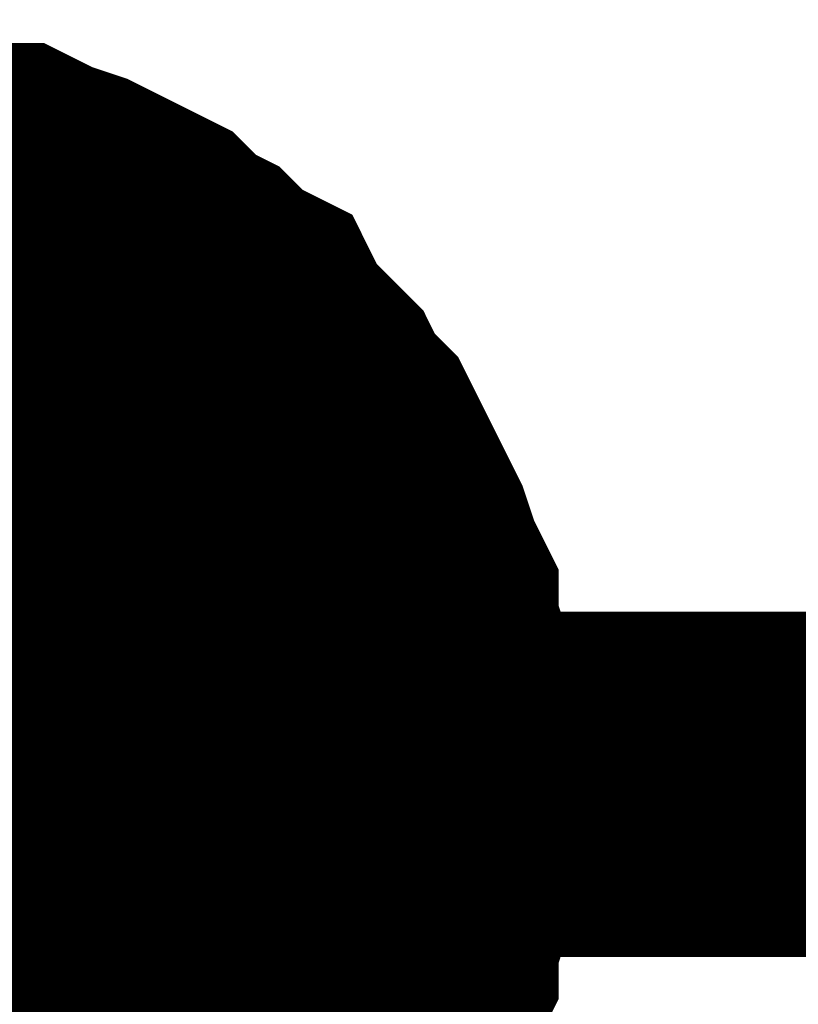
# Model space of a CAD drawing. Header units: inches. Extents: x 0 to 17, y 0 to 11.
# Tile 41 of 114: x 4.0571 to 4.0837, y 6.2422 to 6.2759. Entities that reach past the tile are written whole.
import ezdxf

# ---------------------------------------------------------------- set-up
doc = ezdxf.new("R2010")
doc.units = ezdxf.units.IN
doc.header["$MEASUREMENT"] = 0
doc.layers.add('Sheet', color=255, linetype='Continuous')

msp = doc.modelspace()

# ---------------------------------------------------------------- linework, layer by layer
at = {"layer": 'Sheet'}
for points in [[(4.050583, 6.269968, 0.0118, 0.0118, 0), (4.051772, 6.269968, 0.0118, 0.0118, 0), (4.052565, 6.269968, 0.0118, 0.0118, 0), (4.053755, 6.269572, 0.0118, 0.0118, 0), (4.054548, 6.269572, 0.0118, 0.0118, 0), (4.055737, 6.269175, 0.0118, 0.0118, 0), (4.05653, 6.269175, 0.0118, 0.0118, 0), (4.057323, 6.268779, 0.0118, 0.0118, 0), (4.058512, 6.268382, 0.0118, 0.0118, 0), (4.059305, 6.267986, 0.0118, 0.0118, 0), (4.060098, 6.267589, 0.0118, 0.0118, 0), (4.060891, 6.267193, 0.0118, 0.0118, 0), (4.061684, 6.2664, 0.0118, 0.0118, 0), (4.062477, 6.266003, 0.0118, 0.0118, 0), (4.06327, 6.26521, 0.0118, 0.0118, 0), (4.064063, 6.264814, 0.0118, 0.0118, 0), (4.064459, 6.264021, 0.0118, 0.0118, 0), (4.065252, 6.263228, 0.0118, 0.0118, 0), (4.066045, 6.262435, 0.0118, 0.0118, 0), (4.066441, 6.261642, 0.0118, 0.0118, 0), (4.067234, 6.260849, 0.0118, 0.0118, 0), (4.067631, 6.260056, 0.0118, 0.0118, 0), (4.068027, 6.259263, 0.0118, 0.0118, 0), (4.068424, 6.25847, 0.0118, 0.0118, 0), (4.06882, 6.257677, 0.0118, 0.0118, 0), (4.069216, 6.256488, 0.0118, 0.0118, 0), (4.069613, 6.255695, 0.0118, 0.0118, 0), (4.069613, 6.254902, 0.0118, 0.0118, 0), (4.070009, 6.253713, 0.0118, 0.0118, 0), (4.070009, 6.25292, 0.0118, 0.0118, 0), (4.070406, 6.25173, 0.0118, 0.0118, 0), (4.070406, 6.250937, 0.0118, 0.0118, 0), (4.070406, 6.249748, 0.0118, 0.0118, 0)], [(4.050583, 6.269968, 0.0118, 0.0118, 0), (4.051772, 6.269968, 0.0118, 0.0118, 0), (4.052565, 6.269968, 0.0118, 0.0118, 0), (4.053755, 6.269572, 0.0118, 0.0118, 0), (4.054548, 6.269572, 0.0118, 0.0118, 0), (4.055737, 6.269175, 0.0118, 0.0118, 0), (4.05653, 6.269175, 0.0118, 0.0118, 0), (4.057323, 6.268779, 0.0118, 0.0118, 0), (4.058512, 6.268382, 0.0118, 0.0118, 0), (4.059305, 6.267986, 0.0118, 0.0118, 0), (4.060098, 6.267589, 0.0118, 0.0118, 0), (4.060891, 6.267193, 0.0118, 0.0118, 0), (4.061684, 6.2664, 0.0118, 0.0118, 0), (4.062477, 6.266003, 0.0118, 0.0118, 0), (4.06327, 6.26521, 0.0118, 0.0118, 0), (4.064063, 6.264814, 0.0118, 0.0118, 0), (4.064459, 6.264021, 0.0118, 0.0118, 0), (4.065252, 6.263228, 0.0118, 0.0118, 0), (4.066045, 6.262435, 0.0118, 0.0118, 0), (4.066441, 6.261642, 0.0118, 0.0118, 0), (4.067234, 6.260849, 0.0118, 0.0118, 0), (4.067631, 6.260056, 0.0118, 0.0118, 0), (4.068027, 6.259263, 0.0118, 0.0118, 0), (4.068424, 6.25847, 0.0118, 0.0118, 0), (4.06882, 6.257677, 0.0118, 0.0118, 0), (4.069216, 6.256488, 0.0118, 0.0118, 0), (4.069613, 6.255695, 0.0118, 0.0118, 0), (4.069613, 6.254902, 0.0118, 0.0118, 0), (4.070009, 6.253713, 0.0118, 0.0118, 0), (4.070009, 6.25292, 0.0118, 0.0118, 0), (4.070406, 6.25173, 0.0118, 0.0118, 0), (4.070406, 6.250937, 0.0118, 0.0118, 0), (4.070406, 6.249748, 0.0118, 0.0118, 0)], [(4.050583, 6.269968, 0.0118, 0.0118, 0), (4.051772, 6.269968, 0.0118, 0.0118, 0), (4.052565, 6.269968, 0.0118, 0.0118, 0), (4.053755, 6.269572, 0.0118, 0.0118, 0), (4.054548, 6.269572, 0.0118, 0.0118, 0), (4.055737, 6.269175, 0.0118, 0.0118, 0), (4.05653, 6.269175, 0.0118, 0.0118, 0), (4.057323, 6.268779, 0.0118, 0.0118, 0), (4.058512, 6.268382, 0.0118, 0.0118, 0), (4.059305, 6.267986, 0.0118, 0.0118, 0), (4.060098, 6.267589, 0.0118, 0.0118, 0), (4.060891, 6.267193, 0.0118, 0.0118, 0), (4.061684, 6.2664, 0.0118, 0.0118, 0), (4.062477, 6.266003, 0.0118, 0.0118, 0), (4.06327, 6.26521, 0.0118, 0.0118, 0), (4.064063, 6.264814, 0.0118, 0.0118, 0), (4.064459, 6.264021, 0.0118, 0.0118, 0), (4.065252, 6.263228, 0.0118, 0.0118, 0), (4.066045, 6.262435, 0.0118, 0.0118, 0), (4.066441, 6.261642, 0.0118, 0.0118, 0), (4.067234, 6.260849, 0.0118, 0.0118, 0), (4.067631, 6.260056, 0.0118, 0.0118, 0), (4.068027, 6.259263, 0.0118, 0.0118, 0), (4.068424, 6.25847, 0.0118, 0.0118, 0), (4.06882, 6.257677, 0.0118, 0.0118, 0), (4.069216, 6.256488, 0.0118, 0.0118, 0), (4.069613, 6.255695, 0.0118, 0.0118, 0), (4.069613, 6.254902, 0.0118, 0.0118, 0), (4.070009, 6.253713, 0.0118, 0.0118, 0), (4.070009, 6.25292, 0.0118, 0.0118, 0), (4.070406, 6.25173, 0.0118, 0.0118, 0), (4.070406, 6.250937, 0.0118, 0.0118, 0), (4.070406, 6.249748, 0.0118, 0.0118, 0)], [(4.050583, 6.269968, 0.0118, 0.0118, 0), (4.051772, 6.269968, 0.0118, 0.0118, 0), (4.052565, 6.269968, 0.0118, 0.0118, 0), (4.053755, 6.269572, 0.0118, 0.0118, 0), (4.054548, 6.269572, 0.0118, 0.0118, 0), (4.055737, 6.269175, 0.0118, 0.0118, 0), (4.05653, 6.269175, 0.0118, 0.0118, 0), (4.057323, 6.268779, 0.0118, 0.0118, 0), (4.058512, 6.268382, 0.0118, 0.0118, 0), (4.059305, 6.267986, 0.0118, 0.0118, 0), (4.060098, 6.267589, 0.0118, 0.0118, 0), (4.060891, 6.267193, 0.0118, 0.0118, 0), (4.061684, 6.2664, 0.0118, 0.0118, 0), (4.062477, 6.266003, 0.0118, 0.0118, 0), (4.06327, 6.26521, 0.0118, 0.0118, 0), (4.064063, 6.264814, 0.0118, 0.0118, 0), (4.064459, 6.264021, 0.0118, 0.0118, 0), (4.065252, 6.263228, 0.0118, 0.0118, 0), (4.066045, 6.262435, 0.0118, 0.0118, 0), (4.066441, 6.261642, 0.0118, 0.0118, 0), (4.067234, 6.260849, 0.0118, 0.0118, 0), (4.067631, 6.260056, 0.0118, 0.0118, 0), (4.068027, 6.259263, 0.0118, 0.0118, 0), (4.068424, 6.25847, 0.0118, 0.0118, 0), (4.06882, 6.257677, 0.0118, 0.0118, 0), (4.069216, 6.256488, 0.0118, 0.0118, 0), (4.069613, 6.255695, 0.0118, 0.0118, 0), (4.069613, 6.254902, 0.0118, 0.0118, 0), (4.070009, 6.253713, 0.0118, 0.0118, 0), (4.070009, 6.25292, 0.0118, 0.0118, 0), (4.070406, 6.25173, 0.0118, 0.0118, 0), (4.070406, 6.250937, 0.0118, 0.0118, 0), (4.070406, 6.249748, 0.0118, 0.0118, 0)], [(4.054548, 6.269572, 0.0039, 0.0039, 0), (4.055737, 6.269175, 0.0039, 0.0039, 0), (4.05653, 6.269175, 0.0039, 0.0039, 0), (4.057323, 6.268779, 0.0039, 0.0039, 0), (4.058512, 6.268382, 0.0039, 0.0039, 0), (4.059305, 6.267986, 0.0039, 0.0039, 0), (4.060098, 6.267589, 0.0039, 0.0039, 0), (4.060891, 6.267193, 0.0039, 0.0039, 0), (4.061684, 6.2664, 0.0039, 0.0039, 0), (4.062477, 6.266003, 0.0039, 0.0039, 0), (4.06327, 6.26521, 0.0039, 0.0039, 0), (4.064063, 6.264814, 0.0039, 0.0039, 0), (4.064459, 6.264021, 0.0039, 0.0039, 0), (4.065252, 6.263228, 0.0039, 0.0039, 0), (4.066045, 6.262435, 0.0039, 0.0039, 0), (4.066441, 6.261642, 0.0039, 0.0039, 0), (4.067234, 6.260849, 0.0039, 0.0039, 0), (4.067631, 6.260056, 0.0039, 0.0039, 0), (4.068027, 6.259263, 0.0039, 0.0039, 0), (4.068424, 6.25847, 0.0039, 0.0039, 0), (4.06882, 6.257677, 0.0039, 0.0039, 0), (4.069216, 6.256488, 0.0039, 0.0039, 0), (4.069613, 6.255695, 0.0039, 0.0039, 0), (4.069613, 6.254902, 0.0039, 0.0039, 0), (4.070009, 6.253713, 0.0039, 0.0039, 0), (4.070009, 6.25292, 0.0039, 0.0039, 0), (4.070406, 6.25173, 0.0039, 0.0039, 0), (4.070406, 6.250937, 0.0039, 0.0039, 0), (4.070406, 6.249748, 0.0039, 0.0039, 0)], [(4.054548, 6.269572, 0.0039, 0.0039, 0), (4.055737, 6.269175, 0.0039, 0.0039, 0), (4.05653, 6.269175, 0.0039, 0.0039, 0), (4.057323, 6.268779, 0.0039, 0.0039, 0), (4.058512, 6.268382, 0.0039, 0.0039, 0), (4.059305, 6.267986, 0.0039, 0.0039, 0), (4.060098, 6.267589, 0.0039, 0.0039, 0), (4.060891, 6.267193, 0.0039, 0.0039, 0), (4.061684, 6.2664, 0.0039, 0.0039, 0), (4.062477, 6.266003, 0.0039, 0.0039, 0), (4.06327, 6.26521, 0.0039, 0.0039, 0), (4.064063, 6.264814, 0.0039, 0.0039, 0), (4.064459, 6.264021, 0.0039, 0.0039, 0), (4.065252, 6.263228, 0.0039, 0.0039, 0), (4.066045, 6.262435, 0.0039, 0.0039, 0), (4.066441, 6.261642, 0.0039, 0.0039, 0), (4.067234, 6.260849, 0.0039, 0.0039, 0), (4.067631, 6.260056, 0.0039, 0.0039, 0), (4.068027, 6.259263, 0.0039, 0.0039, 0), (4.068424, 6.25847, 0.0039, 0.0039, 0), (4.06882, 6.257677, 0.0039, 0.0039, 0), (4.069216, 6.256488, 0.0039, 0.0039, 0), (4.069613, 6.255695, 0.0039, 0.0039, 0), (4.069613, 6.254902, 0.0039, 0.0039, 0), (4.070009, 6.253713, 0.0039, 0.0039, 0), (4.070009, 6.25292, 0.0039, 0.0039, 0), (4.070406, 6.25173, 0.0039, 0.0039, 0), (4.070406, 6.250937, 0.0039, 0.0039, 0), (4.070406, 6.249748, 0.0039, 0.0039, 0)], [(4.054548, 6.269572, 0.0039, 0.0039, 0), (4.055737, 6.269175, 0.0039, 0.0039, 0), (4.05653, 6.269175, 0.0039, 0.0039, 0), (4.057323, 6.268779, 0.0039, 0.0039, 0), (4.058512, 6.268382, 0.0039, 0.0039, 0), (4.059305, 6.267986, 0.0039, 0.0039, 0), (4.060098, 6.267589, 0.0039, 0.0039, 0), (4.060891, 6.267193, 0.0039, 0.0039, 0), (4.061684, 6.2664, 0.0039, 0.0039, 0), (4.062477, 6.266003, 0.0039, 0.0039, 0), (4.06327, 6.26521, 0.0039, 0.0039, 0), (4.064063, 6.264814, 0.0039, 0.0039, 0), (4.064459, 6.264021, 0.0039, 0.0039, 0), (4.065252, 6.263228, 0.0039, 0.0039, 0), (4.066045, 6.262435, 0.0039, 0.0039, 0), (4.066441, 6.261642, 0.0039, 0.0039, 0), (4.067234, 6.260849, 0.0039, 0.0039, 0), (4.067631, 6.260056, 0.0039, 0.0039, 0), (4.068027, 6.259263, 0.0039, 0.0039, 0), (4.068424, 6.25847, 0.0039, 0.0039, 0), (4.06882, 6.257677, 0.0039, 0.0039, 0), (4.069216, 6.256488, 0.0039, 0.0039, 0), (4.069613, 6.255695, 0.0039, 0.0039, 0), (4.069613, 6.254902, 0.0039, 0.0039, 0), (4.070009, 6.253713, 0.0039, 0.0039, 0), (4.070009, 6.25292, 0.0039, 0.0039, 0), (4.070406, 6.25173, 0.0039, 0.0039, 0), (4.070406, 6.250937, 0.0039, 0.0039, 0), (4.070406, 6.249748, 0.0039, 0.0039, 0)], [(4.054548, 6.269572, 0.0039, 0.0039, 0), (4.055737, 6.269175, 0.0039, 0.0039, 0), (4.05653, 6.269175, 0.0039, 0.0039, 0), (4.057323, 6.268779, 0.0039, 0.0039, 0), (4.058512, 6.268382, 0.0039, 0.0039, 0), (4.059305, 6.267986, 0.0039, 0.0039, 0), (4.060098, 6.267589, 0.0039, 0.0039, 0), (4.060891, 6.267193, 0.0039, 0.0039, 0), (4.061684, 6.2664, 0.0039, 0.0039, 0), (4.062477, 6.266003, 0.0039, 0.0039, 0), (4.06327, 6.26521, 0.0039, 0.0039, 0), (4.064063, 6.264814, 0.0039, 0.0039, 0), (4.064459, 6.264021, 0.0039, 0.0039, 0), (4.065252, 6.263228, 0.0039, 0.0039, 0), (4.066045, 6.262435, 0.0039, 0.0039, 0), (4.066441, 6.261642, 0.0039, 0.0039, 0), (4.067234, 6.260849, 0.0039, 0.0039, 0), (4.067631, 6.260056, 0.0039, 0.0039, 0), (4.068027, 6.259263, 0.0039, 0.0039, 0), (4.068424, 6.25847, 0.0039, 0.0039, 0), (4.06882, 6.257677, 0.0039, 0.0039, 0), (4.069216, 6.256488, 0.0039, 0.0039, 0), (4.069613, 6.255695, 0.0039, 0.0039, 0), (4.069613, 6.254902, 0.0039, 0.0039, 0), (4.070009, 6.253713, 0.0039, 0.0039, 0), (4.070009, 6.25292, 0.0039, 0.0039, 0), (4.070406, 6.25173, 0.0039, 0.0039, 0), (4.070406, 6.250937, 0.0039, 0.0039, 0), (4.070406, 6.249748, 0.0039, 0.0039, 0)], [(3.600606, 6.149834, 0.0118, 0.0118, 0), (3.600606, 6.249748, 0.0118, 0.0118, 0), (4.050583, 6.249748, 0.0118, 0.0118, 0), (4.450606, 6.249748, 0.0118, 0.0118, 0), (4.450606, 6.149834, 0.0118, 0.0118, 0)], [(4.070406, 6.249748, 0.0118, 0.0118, 0), (4.070406, 6.248558, 0.0118, 0.0118, 0), (4.070406, 6.247765, 0.0118, 0.0118, 0), (4.070009, 6.246576, 0.0118, 0.0118, 0), (4.070009, 6.245783, 0.0118, 0.0118, 0), (4.069613, 6.244593, 0.0118, 0.0118, 0), (4.069613, 6.2438, 0.0118, 0.0118, 0), (4.069216, 6.243007, 0.0118, 0.0118, 0), (4.06882, 6.241818, 0.0118, 0.0118, 0), (4.068424, 6.241025, 0.0118, 0.0118, 0), (4.068027, 6.240232, 0.0118, 0.0118, 0), (4.067631, 6.239439, 0.0118, 0.0118, 0), (4.067234, 6.238646, 0.0118, 0.0118, 0), (4.066441, 6.237853, 0.0118, 0.0118, 0), (4.066045, 6.23706, 0.0118, 0.0118, 0), (4.065252, 6.236267, 0.0118, 0.0118, 0)], [(4.070406, 6.249748, 0.0118, 0.0118, 0), (4.070406, 6.248558, 0.0118, 0.0118, 0), (4.070406, 6.247765, 0.0118, 0.0118, 0), (4.070009, 6.246576, 0.0118, 0.0118, 0), (4.070009, 6.245783, 0.0118, 0.0118, 0), (4.069613, 6.244593, 0.0118, 0.0118, 0), (4.069613, 6.2438, 0.0118, 0.0118, 0), (4.069216, 6.243007, 0.0118, 0.0118, 0), (4.06882, 6.241818, 0.0118, 0.0118, 0), (4.068424, 6.241025, 0.0118, 0.0118, 0), (4.068027, 6.240232, 0.0118, 0.0118, 0), (4.067631, 6.239439, 0.0118, 0.0118, 0), (4.067234, 6.238646, 0.0118, 0.0118, 0), (4.066441, 6.237853, 0.0118, 0.0118, 0), (4.066045, 6.23706, 0.0118, 0.0118, 0), (4.065252, 6.236267, 0.0118, 0.0118, 0)], [(4.070406, 6.249748, 0.0118, 0.0118, 0), (4.070406, 6.248558, 0.0118, 0.0118, 0), (4.070406, 6.247765, 0.0118, 0.0118, 0), (4.070009, 6.246576, 0.0118, 0.0118, 0), (4.070009, 6.245783, 0.0118, 0.0118, 0), (4.069613, 6.244593, 0.0118, 0.0118, 0), (4.069613, 6.2438, 0.0118, 0.0118, 0), (4.069216, 6.243007, 0.0118, 0.0118, 0), (4.06882, 6.241818, 0.0118, 0.0118, 0), (4.068424, 6.241025, 0.0118, 0.0118, 0), (4.068027, 6.240232, 0.0118, 0.0118, 0), (4.067631, 6.239439, 0.0118, 0.0118, 0), (4.067234, 6.238646, 0.0118, 0.0118, 0), (4.066441, 6.237853, 0.0118, 0.0118, 0), (4.066045, 6.23706, 0.0118, 0.0118, 0), (4.065252, 6.236267, 0.0118, 0.0118, 0)], [(4.070406, 6.249748, 0.0118, 0.0118, 0), (4.070406, 6.248558, 0.0118, 0.0118, 0), (4.070406, 6.247765, 0.0118, 0.0118, 0), (4.070009, 6.246576, 0.0118, 0.0118, 0), (4.070009, 6.245783, 0.0118, 0.0118, 0), (4.069613, 6.244593, 0.0118, 0.0118, 0), (4.069613, 6.2438, 0.0118, 0.0118, 0), (4.069216, 6.243007, 0.0118, 0.0118, 0), (4.06882, 6.241818, 0.0118, 0.0118, 0), (4.068424, 6.241025, 0.0118, 0.0118, 0), (4.068027, 6.240232, 0.0118, 0.0118, 0), (4.067631, 6.239439, 0.0118, 0.0118, 0), (4.067234, 6.238646, 0.0118, 0.0118, 0), (4.066441, 6.237853, 0.0118, 0.0118, 0), (4.066045, 6.23706, 0.0118, 0.0118, 0), (4.065252, 6.236267, 0.0118, 0.0118, 0)], [(4.070406, 6.249748, 0.0118, 0.0118, 0), (4.070406, 6.249748, 0.0118, 0.0118, 0), (4.070406, 6.249748, 0.0118, 0.0118, 0), (4.070406, 6.249748, 0.0118, 0.0118, 0), (4.070406, 6.249748, 0.0118, 0.0118, 0), (4.070406, 6.249748, 0.0118, 0.0118, 0), (4.070406, 6.249748, 0.0118, 0.0118, 0), (4.070406, 6.249748, 0.0118, 0.0118, 0), (4.070406, 6.249748, 0.0118, 0.0118, 0), (4.070406, 6.249748, 0.0118, 0.0118, 0), (4.070406, 6.249748, 0.0118, 0.0118, 0), (4.070406, 6.249748, 0.0118, 0.0118, 0), (4.070406, 6.249748, 0.0118, 0.0118, 0), (4.070406, 6.249748, 0.0118, 0.0118, 0), (4.070406, 6.249748, 0.0118, 0.0118, 0), (4.070406, 6.249748, 0.0118, 0.0118, 0), (4.070406, 6.249748, 0.0118, 0.0118, 0), (4.070406, 6.249748, 0.0118, 0.0118, 0), (4.070406, 6.249748, 0.0118, 0.0118, 0), (4.070406, 6.249748, 0.0118, 0.0118, 0), (4.070406, 6.249748, 0.0118, 0.0118, 0), (4.070406, 6.249748, 0.0118, 0.0118, 0), (4.070406, 6.249748, 0.0118, 0.0118, 0), (4.070406, 6.249748, 0.0118, 0.0118, 0), (4.070406, 6.249748, 0.0118, 0.0118, 0), (4.070406, 6.249748, 0.0118, 0.0118, 0), (4.070406, 6.249748, 0.0118, 0.0118, 0), (4.070406, 6.249748, 0.0118, 0.0118, 0), (4.070406, 6.249748, 0.0118, 0.0118, 0), (4.070406, 6.249748, 0.0118, 0.0118, 0), (4.070406, 6.249748, 0.0118, 0.0118, 0), (4.070406, 6.249748, 0.0118, 0.0118, 0), (4.070406, 6.249748, 0.0118, 0.0118, 0)], [(4.070406, 6.249748, 0.0118, 0.0118, 0), (4.070406, 6.249748, 0.0118, 0.0118, 0)], [(4.070406, 6.249748, 0.0118, 0.0118, 0), (4.070406, 6.249748, 0.0118, 0.0118, 0), (4.070406, 6.249748, 0.0118, 0.0118, 0), (4.070406, 6.249748, 0.0118, 0.0118, 0), (4.070406, 6.249748, 0.0118, 0.0118, 0), (4.070406, 6.249748, 0.0118, 0.0118, 0), (4.070406, 6.249748, 0.0118, 0.0118, 0), (4.070406, 6.249748, 0.0118, 0.0118, 0), (4.070406, 6.249748, 0.0118, 0.0118, 0), (4.070406, 6.249748, 0.0118, 0.0118, 0), (4.070406, 6.249748, 0.0118, 0.0118, 0), (4.070406, 6.249748, 0.0118, 0.0118, 0), (4.070406, 6.249748, 0.0118, 0.0118, 0), (4.070406, 6.249748, 0.0118, 0.0118, 0), (4.070406, 6.249748, 0.0118, 0.0118, 0), (4.070406, 6.249748, 0.0118, 0.0118, 0), (4.070406, 6.249748, 0.0118, 0.0118, 0), (4.070406, 6.249748, 0.0118, 0.0118, 0), (4.070406, 6.249748, 0.0118, 0.0118, 0), (4.070406, 6.249748, 0.0118, 0.0118, 0), (4.070406, 6.249748, 0.0118, 0.0118, 0), (4.070406, 6.249748, 0.0118, 0.0118, 0), (4.070406, 6.249748, 0.0118, 0.0118, 0), (4.070406, 6.249748, 0.0118, 0.0118, 0), (4.070406, 6.249748, 0.0118, 0.0118, 0), (4.070406, 6.249748, 0.0118, 0.0118, 0), (4.070406, 6.249748, 0.0118, 0.0118, 0), (4.070406, 6.249748, 0.0118, 0.0118, 0), (4.070406, 6.249748, 0.0118, 0.0118, 0), (4.070406, 6.249748, 0.0118, 0.0118, 0), (4.070406, 6.249748, 0.0118, 0.0118, 0), (4.070406, 6.249748, 0.0118, 0.0118, 0), (4.070406, 6.249748, 0.0118, 0.0118, 0)], [(4.070406, 6.249748, 0.0118, 0.0118, 0), (4.070406, 6.249748, 0.0118, 0.0118, 0)], [(4.070406, 6.249748, 0.0118, 0.0118, 0), (4.070406, 6.249748, 0.0118, 0.0118, 0), (4.070406, 6.249748, 0.0118, 0.0118, 0), (4.070406, 6.249748, 0.0118, 0.0118, 0), (4.070406, 6.249748, 0.0118, 0.0118, 0), (4.070406, 6.249748, 0.0118, 0.0118, 0), (4.070406, 6.249748, 0.0118, 0.0118, 0), (4.070406, 6.249748, 0.0118, 0.0118, 0), (4.070406, 6.249748, 0.0118, 0.0118, 0), (4.070406, 6.249748, 0.0118, 0.0118, 0), (4.070406, 6.249748, 0.0118, 0.0118, 0), (4.070406, 6.249748, 0.0118, 0.0118, 0), (4.070406, 6.249748, 0.0118, 0.0118, 0), (4.070406, 6.249748, 0.0118, 0.0118, 0), (4.070406, 6.249748, 0.0118, 0.0118, 0), (4.070406, 6.249748, 0.0118, 0.0118, 0), (4.070406, 6.249748, 0.0118, 0.0118, 0), (4.070406, 6.249748, 0.0118, 0.0118, 0), (4.070406, 6.249748, 0.0118, 0.0118, 0), (4.070406, 6.249748, 0.0118, 0.0118, 0), (4.070406, 6.249748, 0.0118, 0.0118, 0), (4.070406, 6.249748, 0.0118, 0.0118, 0), (4.070406, 6.249748, 0.0118, 0.0118, 0), (4.070406, 6.249748, 0.0118, 0.0118, 0), (4.070406, 6.249748, 0.0118, 0.0118, 0), (4.070406, 6.249748, 0.0118, 0.0118, 0), (4.070406, 6.249748, 0.0118, 0.0118, 0), (4.070406, 6.249748, 0.0118, 0.0118, 0), (4.070406, 6.249748, 0.0118, 0.0118, 0), (4.070406, 6.249748, 0.0118, 0.0118, 0), (4.070406, 6.249748, 0.0118, 0.0118, 0), (4.070406, 6.249748, 0.0118, 0.0118, 0), (4.070406, 6.249748, 0.0118, 0.0118, 0)], [(4.070406, 6.249748, 0.0118, 0.0118, 0), (4.070406, 6.249748, 0.0118, 0.0118, 0)], [(4.070406, 6.249748, 0.0118, 0.0118, 0), (4.070406, 6.249748, 0.0118, 0.0118, 0), (4.070406, 6.249748, 0.0118, 0.0118, 0), (4.070406, 6.249748, 0.0118, 0.0118, 0), (4.070406, 6.249748, 0.0118, 0.0118, 0), (4.070406, 6.249748, 0.0118, 0.0118, 0), (4.070406, 6.249748, 0.0118, 0.0118, 0), (4.070406, 6.249748, 0.0118, 0.0118, 0), (4.070406, 6.249748, 0.0118, 0.0118, 0), (4.070406, 6.249748, 0.0118, 0.0118, 0), (4.070406, 6.249748, 0.0118, 0.0118, 0), (4.070406, 6.249748, 0.0118, 0.0118, 0), (4.070406, 6.249748, 0.0118, 0.0118, 0), (4.070406, 6.249748, 0.0118, 0.0118, 0), (4.070406, 6.249748, 0.0118, 0.0118, 0), (4.070406, 6.249748, 0.0118, 0.0118, 0), (4.070406, 6.249748, 0.0118, 0.0118, 0), (4.070406, 6.249748, 0.0118, 0.0118, 0), (4.070406, 6.249748, 0.0118, 0.0118, 0), (4.070406, 6.249748, 0.0118, 0.0118, 0), (4.070406, 6.249748, 0.0118, 0.0118, 0), (4.070406, 6.249748, 0.0118, 0.0118, 0), (4.070406, 6.249748, 0.0118, 0.0118, 0), (4.070406, 6.249748, 0.0118, 0.0118, 0), (4.070406, 6.249748, 0.0118, 0.0118, 0), (4.070406, 6.249748, 0.0118, 0.0118, 0), (4.070406, 6.249748, 0.0118, 0.0118, 0), (4.070406, 6.249748, 0.0118, 0.0118, 0), (4.070406, 6.249748, 0.0118, 0.0118, 0), (4.070406, 6.249748, 0.0118, 0.0118, 0), (4.070406, 6.249748, 0.0118, 0.0118, 0), (4.070406, 6.249748, 0.0118, 0.0118, 0), (4.070406, 6.249748, 0.0118, 0.0118, 0)], [(4.070406, 6.249748, 0.0118, 0.0118, 0), (4.070406, 6.249748, 0.0118, 0.0118, 0)], [(4.070406, 6.249748, 0.0039, 0.0039, 0), (4.070406, 6.248558, 0.0039, 0.0039, 0), (4.070406, 6.247765, 0.0039, 0.0039, 0), (4.070009, 6.246576, 0.0039, 0.0039, 0), (4.070009, 6.245783, 0.0039, 0.0039, 0), (4.069613, 6.244593, 0.0039, 0.0039, 0), (4.069613, 6.2438, 0.0039, 0.0039, 0), (4.069216, 6.243007, 0.0039, 0.0039, 0), (4.06882, 6.241818, 0.0039, 0.0039, 0), (4.068424, 6.241025, 0.0039, 0.0039, 0), (4.068027, 6.240232, 0.0039, 0.0039, 0)], [(4.070406, 6.249748, 0.0039, 0.0039, 0), (4.070406, 6.248558, 0.0039, 0.0039, 0), (4.070406, 6.247765, 0.0039, 0.0039, 0), (4.070009, 6.246576, 0.0039, 0.0039, 0), (4.070009, 6.245783, 0.0039, 0.0039, 0), (4.069613, 6.244593, 0.0039, 0.0039, 0), (4.069613, 6.2438, 0.0039, 0.0039, 0), (4.069216, 6.243007, 0.0039, 0.0039, 0), (4.06882, 6.241818, 0.0039, 0.0039, 0), (4.068424, 6.241025, 0.0039, 0.0039, 0), (4.068027, 6.240232, 0.0039, 0.0039, 0)], [(4.070406, 6.249748, 0.0039, 0.0039, 0), (4.070406, 6.248558, 0.0039, 0.0039, 0), (4.070406, 6.247765, 0.0039, 0.0039, 0), (4.070009, 6.246576, 0.0039, 0.0039, 0), (4.070009, 6.245783, 0.0039, 0.0039, 0), (4.069613, 6.244593, 0.0039, 0.0039, 0), (4.069613, 6.2438, 0.0039, 0.0039, 0), (4.069216, 6.243007, 0.0039, 0.0039, 0), (4.06882, 6.241818, 0.0039, 0.0039, 0), (4.068424, 6.241025, 0.0039, 0.0039, 0), (4.068027, 6.240232, 0.0039, 0.0039, 0)], [(4.070406, 6.249748, 0.0039, 0.0039, 0), (4.070406, 6.248558, 0.0039, 0.0039, 0), (4.070406, 6.247765, 0.0039, 0.0039, 0), (4.070009, 6.246576, 0.0039, 0.0039, 0), (4.070009, 6.245783, 0.0039, 0.0039, 0), (4.069613, 6.244593, 0.0039, 0.0039, 0), (4.069613, 6.2438, 0.0039, 0.0039, 0), (4.069216, 6.243007, 0.0039, 0.0039, 0), (4.06882, 6.241818, 0.0039, 0.0039, 0), (4.068424, 6.241025, 0.0039, 0.0039, 0), (4.068027, 6.240232, 0.0039, 0.0039, 0)], [(4.070406, 6.249748, 0.0039, 0.0039, 0), (4.070406, 6.249748, 0.0039, 0.0039, 0), (4.070406, 6.249748, 0.0039, 0.0039, 0), (4.070406, 6.249748, 0.0039, 0.0039, 0), (4.070406, 6.249748, 0.0039, 0.0039, 0), (4.070406, 6.249748, 0.0039, 0.0039, 0), (4.070406, 6.249748, 0.0039, 0.0039, 0), (4.070406, 6.249748, 0.0039, 0.0039, 0), (4.070406, 6.249748, 0.0039, 0.0039, 0), (4.070406, 6.249748, 0.0039, 0.0039, 0), (4.070406, 6.249748, 0.0039, 0.0039, 0), (4.070406, 6.249748, 0.0039, 0.0039, 0), (4.070406, 6.249748, 0.0039, 0.0039, 0), (4.070406, 6.249748, 0.0039, 0.0039, 0), (4.070406, 6.249748, 0.0039, 0.0039, 0), (4.070406, 6.249748, 0.0039, 0.0039, 0), (4.070406, 6.249748, 0.0039, 0.0039, 0), (4.070406, 6.249748, 0.0039, 0.0039, 0), (4.070406, 6.249748, 0.0039, 0.0039, 0), (4.070406, 6.249748, 0.0039, 0.0039, 0), (4.070406, 6.249748, 0.0039, 0.0039, 0), (4.070406, 6.249748, 0.0039, 0.0039, 0), (4.070406, 6.249748, 0.0039, 0.0039, 0), (4.070406, 6.249748, 0.0039, 0.0039, 0), (4.070406, 6.249748, 0.0039, 0.0039, 0), (4.070406, 6.249748, 0.0039, 0.0039, 0), (4.070406, 6.249748, 0.0039, 0.0039, 0), (4.070406, 6.249748, 0.0039, 0.0039, 0), (4.070406, 6.249748, 0.0039, 0.0039, 0), (4.070406, 6.249748, 0.0039, 0.0039, 0), (4.070406, 6.249748, 0.0039, 0.0039, 0), (4.070406, 6.249748, 0.0039, 0.0039, 0), (4.070406, 6.249748, 0.0039, 0.0039, 0)], [(4.070406, 6.249748, 0.0039, 0.0039, 0), (4.070406, 6.249748, 0.0039, 0.0039, 0)], [(4.070406, 6.249748, 0.0039, 0.0039, 0), (4.070406, 6.249748, 0.0039, 0.0039, 0), (4.070406, 6.249748, 0.0039, 0.0039, 0), (4.070406, 6.249748, 0.0039, 0.0039, 0), (4.070406, 6.249748, 0.0039, 0.0039, 0), (4.070406, 6.249748, 0.0039, 0.0039, 0), (4.070406, 6.249748, 0.0039, 0.0039, 0), (4.070406, 6.249748, 0.0039, 0.0039, 0), (4.070406, 6.249748, 0.0039, 0.0039, 0), (4.070406, 6.249748, 0.0039, 0.0039, 0), (4.070406, 6.249748, 0.0039, 0.0039, 0), (4.070406, 6.249748, 0.0039, 0.0039, 0), (4.070406, 6.249748, 0.0039, 0.0039, 0), (4.070406, 6.249748, 0.0039, 0.0039, 0), (4.070406, 6.249748, 0.0039, 0.0039, 0), (4.070406, 6.249748, 0.0039, 0.0039, 0), (4.070406, 6.249748, 0.0039, 0.0039, 0), (4.070406, 6.249748, 0.0039, 0.0039, 0), (4.070406, 6.249748, 0.0039, 0.0039, 0), (4.070406, 6.249748, 0.0039, 0.0039, 0), (4.070406, 6.249748, 0.0039, 0.0039, 0), (4.070406, 6.249748, 0.0039, 0.0039, 0), (4.070406, 6.249748, 0.0039, 0.0039, 0), (4.070406, 6.249748, 0.0039, 0.0039, 0), (4.070406, 6.249748, 0.0039, 0.0039, 0), (4.070406, 6.249748, 0.0039, 0.0039, 0), (4.070406, 6.249748, 0.0039, 0.0039, 0), (4.070406, 6.249748, 0.0039, 0.0039, 0), (4.070406, 6.249748, 0.0039, 0.0039, 0), (4.070406, 6.249748, 0.0039, 0.0039, 0), (4.070406, 6.249748, 0.0039, 0.0039, 0), (4.070406, 6.249748, 0.0039, 0.0039, 0), (4.070406, 6.249748, 0.0039, 0.0039, 0)], [(4.070406, 6.249748, 0.0039, 0.0039, 0), (4.070406, 6.249748, 0.0039, 0.0039, 0)], [(4.070406, 6.249748, 0.0039, 0.0039, 0), (4.070406, 6.249748, 0.0039, 0.0039, 0), (4.070406, 6.249748, 0.0039, 0.0039, 0), (4.070406, 6.249748, 0.0039, 0.0039, 0), (4.070406, 6.249748, 0.0039, 0.0039, 0), (4.070406, 6.249748, 0.0039, 0.0039, 0), (4.070406, 6.249748, 0.0039, 0.0039, 0), (4.070406, 6.249748, 0.0039, 0.0039, 0), (4.070406, 6.249748, 0.0039, 0.0039, 0), (4.070406, 6.249748, 0.0039, 0.0039, 0), (4.070406, 6.249748, 0.0039, 0.0039, 0), (4.070406, 6.249748, 0.0039, 0.0039, 0), (4.070406, 6.249748, 0.0039, 0.0039, 0), (4.070406, 6.249748, 0.0039, 0.0039, 0), (4.070406, 6.249748, 0.0039, 0.0039, 0), (4.070406, 6.249748, 0.0039, 0.0039, 0), (4.070406, 6.249748, 0.0039, 0.0039, 0), (4.070406, 6.249748, 0.0039, 0.0039, 0), (4.070406, 6.249748, 0.0039, 0.0039, 0), (4.070406, 6.249748, 0.0039, 0.0039, 0), (4.070406, 6.249748, 0.0039, 0.0039, 0), (4.070406, 6.249748, 0.0039, 0.0039, 0), (4.070406, 6.249748, 0.0039, 0.0039, 0), (4.070406, 6.249748, 0.0039, 0.0039, 0), (4.070406, 6.249748, 0.0039, 0.0039, 0), (4.070406, 6.249748, 0.0039, 0.0039, 0), (4.070406, 6.249748, 0.0039, 0.0039, 0), (4.070406, 6.249748, 0.0039, 0.0039, 0), (4.070406, 6.249748, 0.0039, 0.0039, 0), (4.070406, 6.249748, 0.0039, 0.0039, 0), (4.070406, 6.249748, 0.0039, 0.0039, 0), (4.070406, 6.249748, 0.0039, 0.0039, 0), (4.070406, 6.249748, 0.0039, 0.0039, 0)], [(4.070406, 6.249748, 0.0039, 0.0039, 0), (4.070406, 6.249748, 0.0039, 0.0039, 0)], [(4.070406, 6.249748, 0.0039, 0.0039, 0), (4.070406, 6.249748, 0.0039, 0.0039, 0), (4.070406, 6.249748, 0.0039, 0.0039, 0), (4.070406, 6.249748, 0.0039, 0.0039, 0), (4.070406, 6.249748, 0.0039, 0.0039, 0), (4.070406, 6.249748, 0.0039, 0.0039, 0), (4.070406, 6.249748, 0.0039, 0.0039, 0), (4.070406, 6.249748, 0.0039, 0.0039, 0), (4.070406, 6.249748, 0.0039, 0.0039, 0), (4.070406, 6.249748, 0.0039, 0.0039, 0), (4.070406, 6.249748, 0.0039, 0.0039, 0), (4.070406, 6.249748, 0.0039, 0.0039, 0), (4.070406, 6.249748, 0.0039, 0.0039, 0), (4.070406, 6.249748, 0.0039, 0.0039, 0), (4.070406, 6.249748, 0.0039, 0.0039, 0), (4.070406, 6.249748, 0.0039, 0.0039, 0), (4.070406, 6.249748, 0.0039, 0.0039, 0), (4.070406, 6.249748, 0.0039, 0.0039, 0), (4.070406, 6.249748, 0.0039, 0.0039, 0), (4.070406, 6.249748, 0.0039, 0.0039, 0), (4.070406, 6.249748, 0.0039, 0.0039, 0), (4.070406, 6.249748, 0.0039, 0.0039, 0), (4.070406, 6.249748, 0.0039, 0.0039, 0), (4.070406, 6.249748, 0.0039, 0.0039, 0), (4.070406, 6.249748, 0.0039, 0.0039, 0), (4.070406, 6.249748, 0.0039, 0.0039, 0), (4.070406, 6.249748, 0.0039, 0.0039, 0), (4.070406, 6.249748, 0.0039, 0.0039, 0), (4.070406, 6.249748, 0.0039, 0.0039, 0), (4.070406, 6.249748, 0.0039, 0.0039, 0), (4.070406, 6.249748, 0.0039, 0.0039, 0), (4.070406, 6.249748, 0.0039, 0.0039, 0), (4.070406, 6.249748, 0.0039, 0.0039, 0)], [(4.070406, 6.249748, 0.0039, 0.0039, 0), (4.070406, 6.249748, 0.0039, 0.0039, 0)]]:
    msp.add_lwpolyline(points, format="xyseb", dxfattribs=at)
msp.add_lwpolyline([(4.04, 6.25, 0.02, 0.02, 1), (4.06, 6.25, 0.02, 0.02, 1)], format="xyseb", close=True, dxfattribs=at)

doc.saveas('drawing.dxf')
